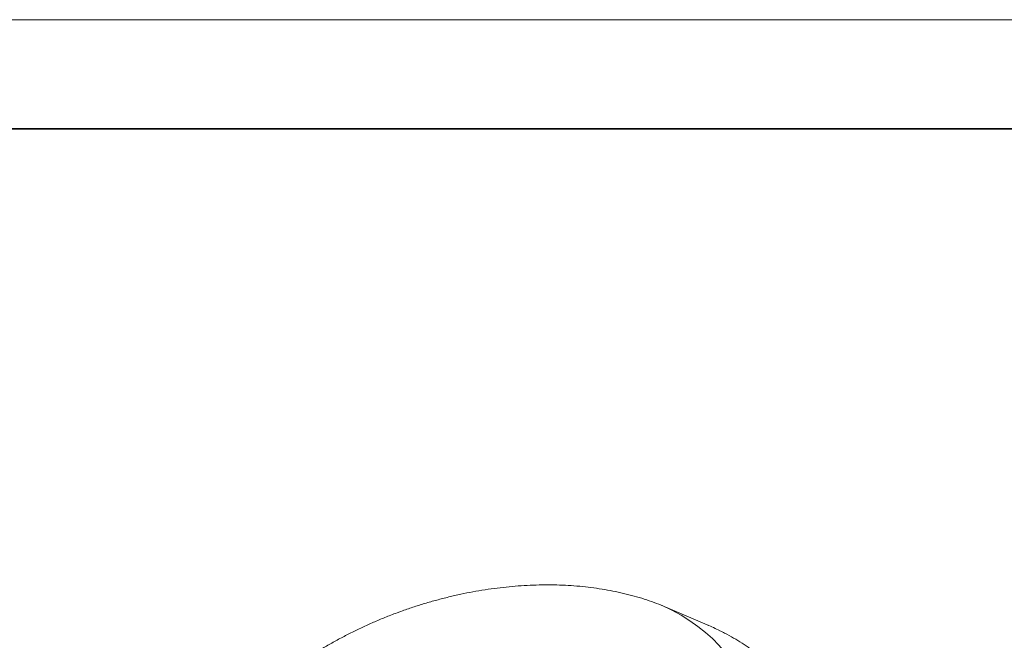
# Model space of a CAD drawing. Header units: millimetres. Extents: x 3200 to 3466, y 1314 to 1542.
# Tile 11 of 13: x 3327 to 3366, y 1473 to 1498. Entities that reach past the tile are written whole.
import ezdxf

# ---------------------------------------------------------------- set-up
doc = ezdxf.new("R2010")
doc.units = ezdxf.units.MM
doc.layers.add('8', color=7, linetype='Continuous', true_color=0xffffff)
doc.layers.add('粗实线层', color=7, linetype='Continuous', lineweight=35)
doc.layers.add('细实线层', color=3, linetype='Continuous', lineweight=18)

msp = doc.modelspace()

# ---------------------------------------------------------------- linework, layer by layer
at = {"layer": '8', "color": 7, "linetype": 'Continuous', "lineweight": 18}
msp.add_line((3354.204, 1473.718), (3352.539, 1474.43), dxfattribs=at)
at = {"layer": '8', "color": 7, "linetype": 'Continuous', "lineweight": 13}
for centre, major_axis, start_param, end_param in [((3344.511, 1467.004), (11.292, 4.062), 2.547567, 6.877241), ((3345.28, 1464.865), (13.174, 4.739), 0.615817, 0.617055)]:
    msp.add_ellipse(centre, major_axis=major_axis, ratio=0.652583, start_param=start_param, end_param=end_param, dxfattribs=at)
at = {"layer": '8', "color": 7, "linetype": 'Continuous', "lineweight": 18}
for centre, major_axis, start_param, end_param in [((3344.625, 1466.686), (11.571, 4.162), 0.611594, 0.616699), ((3345.248, 1464.955), (-13.095, -4.71), 3.703216, 3.753187)]:
    msp.add_ellipse(centre, major_axis=major_axis, ratio=0.652583, start_param=start_param, end_param=end_param, dxfattribs=at)
for points, knots in [([(3352.492, 1474.449), (3352.477, 1474.456), (3352.337, 1474.517), (3352.062, 1474.621), (3351.666, 1474.759), (3351.257, 1474.881), (3350.837, 1474.989), (3350.408, 1475.082), (3349.97, 1475.161), (3349.523, 1475.224), (3349.069, 1475.274), (3348.608, 1475.308), (3348.142, 1475.327), (3347.67, 1475.332), (3347.193, 1475.322), (3346.713, 1475.297), (3346.23, 1475.257), (3345.744, 1475.203), (3345.257, 1475.135), (3344.77, 1475.052), (3344.283, 1474.955), (3343.796, 1474.845), (3343.311, 1474.72), (3342.829, 1474.582), (3342.35, 1474.431), (3341.979, 1474.303), (3341.768, 1474.225), (3341.715, 1474.205)], [0, 0, 0, 0, 0.005182, 0.047625, 0.090149, 0.132737, 0.175374, 0.218046, 0.260741, 0.30345, 0.346162, 0.388871, 0.431573, 0.474262, 0.516939, 0.559601, 0.602247, 0.644879, 0.687496, 0.7301, 0.772692, 0.815273, 0.857846, 0.900413, 0.942976, 0.985538, 1, 1, 1, 1]), ([(3341.715, 1474.205), (3341.631, 1474.174), (3341.391, 1474.083), (3340.997, 1473.924), (3340.537, 1473.724), (3340.084, 1473.511), (3339.638, 1473.287), (3339.201, 1473.052), (3338.772, 1472.806), (3338.353, 1472.549), (3337.944, 1472.281), (3337.545, 1472.004), (3337.159, 1471.718), (3336.784, 1471.422), (3336.423, 1471.118), (3336.074, 1470.806), (3335.74, 1470.485), (3335.42, 1470.158), (3335.116, 1469.824), (3334.827, 1469.483), (3334.554, 1469.137), (3334.299, 1468.786), (3334.06, 1468.43), (3333.84, 1468.069), (3333.695, 1467.815), (3333.627, 1467.681), (3333.621, 1467.668)], [0, 0, 0, 0, 0.023464, 0.067518, 0.111579, 0.155647, 0.199723, 0.243811, 0.287913, 0.33203, 0.376165, 0.420319, 0.464494, 0.508689, 0.552906, 0.597144, 0.641401, 0.685676, 0.729966, 0.774265, 0.818566, 0.862859, 0.907134, 0.951377, 0.995575, 1, 1, 1, 1]), ([(3358.363, 1469.82), (3358.343, 1469.87), (3358.277, 1470.029), (3358.146, 1470.29), (3357.972, 1470.603), (3357.778, 1470.906), (3357.566, 1471.201), (3357.337, 1471.487), (3357.09, 1471.763), (3356.826, 1472.029), (3356.545, 1472.284), (3356.248, 1472.529), (3355.935, 1472.762), (3355.606, 1472.983), (3355.262, 1473.193), (3354.96, 1473.36), (3354.77, 1473.454), (3354.703, 1473.486)], [0, 0, 0, 0, 0.032066, 0.102956, 0.17388, 0.244866, 0.31594, 0.387123, 0.458431, 0.529877, 0.601465, 0.673198, 0.74507, 0.817076, 0.889205, 0.961444, 1, 1, 1, 1])]:
    msp.add_open_spline(points, degree=3, knots=knots, dxfattribs=at)
at = {"layer": '粗实线层'}
msp.add_lwpolyline([(3215.21, 1493.693), (3455.721, 1493.693), (3455.721, 1317.117), (3215.21, 1317.117)], close=True, dxfattribs=at)
at = {"layer": '细实线层'}
msp.add_lwpolyline([(3199.573, 1498.08), (3460.107, 1498.08), (3460.107, 1313.863), (3199.573, 1313.863)], close=True, dxfattribs=at)

doc.saveas('drawing.dxf')
